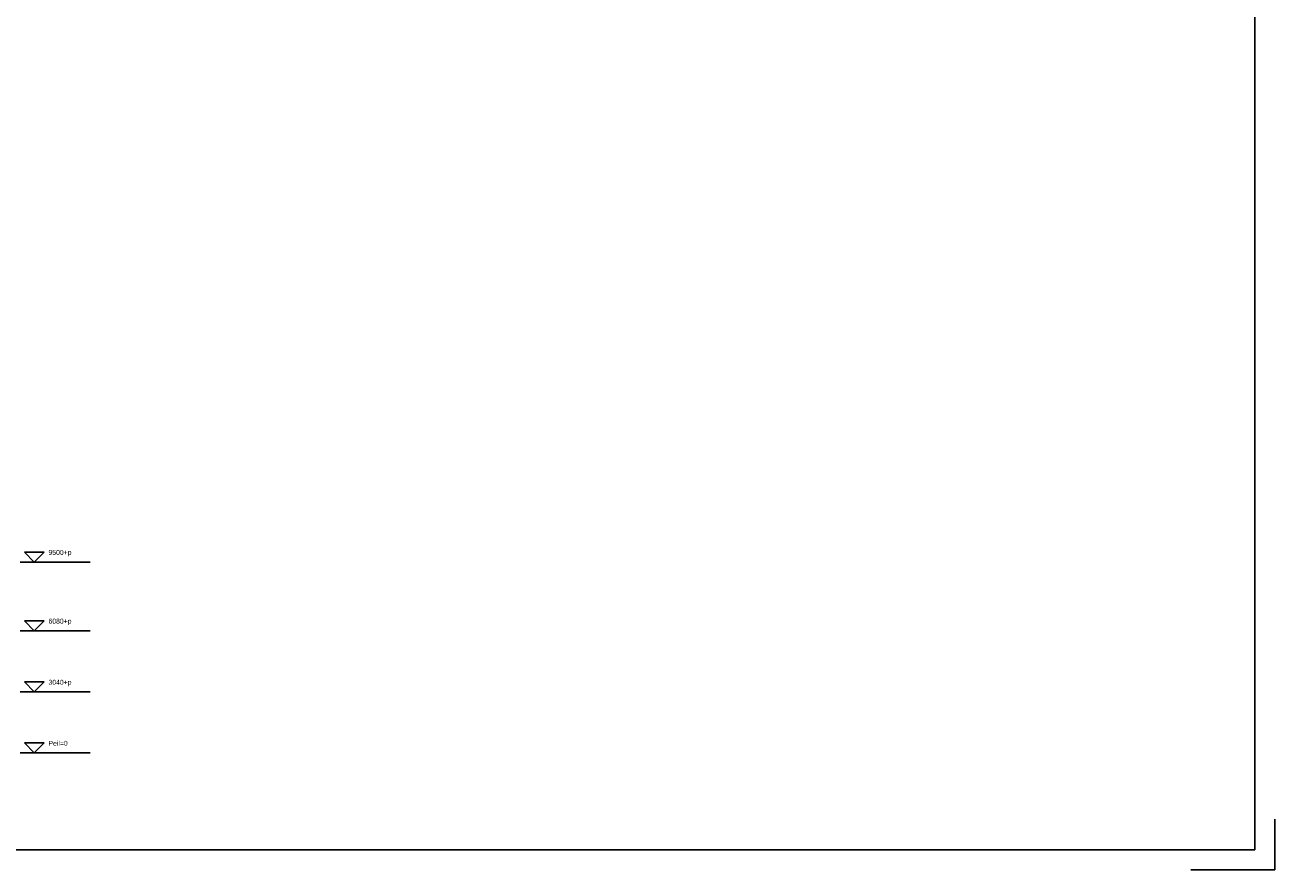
# Model space of a CAD drawing. Extents: x 0 to 140000, y 0 to 84100.
# Tile 81 of 105: x 77743 to 140000, y 0 to 42050. Entities that reach past the tile are written whole.
import ezdxf
from ezdxf.enums import TextEntityAlignment as Align

# ---------------------------------------------------------------- set-up
doc = ezdxf.new("R2010")
doc.units = 0
doc.header["$LTSCALE"] = 100
doc.header["$MEASUREMENT"] = 0
doc.linetypes.add('B0403', pattern=[37.5, 25, -12.5])
doc.layers.get('0').update_dxf_attribs({"linetype": 'CONTINUOUS'})
doc.layers.add('AM$1A---_ALGEMEEN', color=1, linetype='CONTINUOUS')
doc.layers.add('BL$8A---_HULPLIJNEN', color=1, linetype='CONTINUOUS')
doc.styles.add('B-01', font='b-gbp')

# ---------------------------------------------------------------- blocks, each defined once
blk = doc.blocks.new('BORDER2')
for p, q in [((1, 0), (1, 0.03)), ((0.97, 0), (1, 0))]:
    blk.add_line(p, q)
blk = doc.blocks.new('BORDER')
at = {"linetype": 'BYBLOCK'}
for p, q in [((1, 0), (1, 1)), ((0, 0), (1, 0))]:
    blk.add_line(p, q, dxfattribs=at)
blk = doc.blocks.new('AS01PM01')
for p, q in [((-10, 0), (39.4, 0)), ((-7, 7), (7, 7)), ((0, 0), (-7, 7)), ((0, 0), (7, 7))]:
    blk.add_line(p, q)
at = {"color": 7, "style": 'B-01'}
blk.add_attdef('PEILM', text='', height=3.5, dxfattribs=at).set_placement((-10, 5), align=Align.RIGHT)
blk.add_attdef('OMSCHR', (10, 5), '', height=3.5, dxfattribs=at)

msp = doc.modelspace()

# ---------------------------------------------------------------- block references
at = {"layer": 'AM$1A---_ALGEMEEN', "xscale": 70.5, "yscale": 70.5, "zscale": 70.5}
for p, values in [((78207.7, 15326.7), {'OMSCHR': '9500+p'}), ((78207.7, 11906.7), {'OMSCHR': '6080+p'}), ((78207.7, 8866.7), {'OMSCHR': '3040+p'}), ((78207.7, 5826.7), {'OMSCHR': 'Peil=0'})]:
    msp.add_blockref('AS01PM01', p, dxfattribs=at).add_auto_attribs(values)
at = {"layer": 'BL$8A---_HULPLIJNEN', "xscale": 140000, "yscale": 84100, "zscale": 140000}
msp.add_blockref('BORDER2', (0, 0), dxfattribs=at)
at = {"layer": 'BL$8A---_HULPLIJNEN', "linetype": 'B0403', "xscale": 138000, "yscale": 82100, "zscale": 138000}
msp.add_blockref('BORDER', (1000, 1000), dxfattribs=at)

doc.saveas('drawing.dxf')
